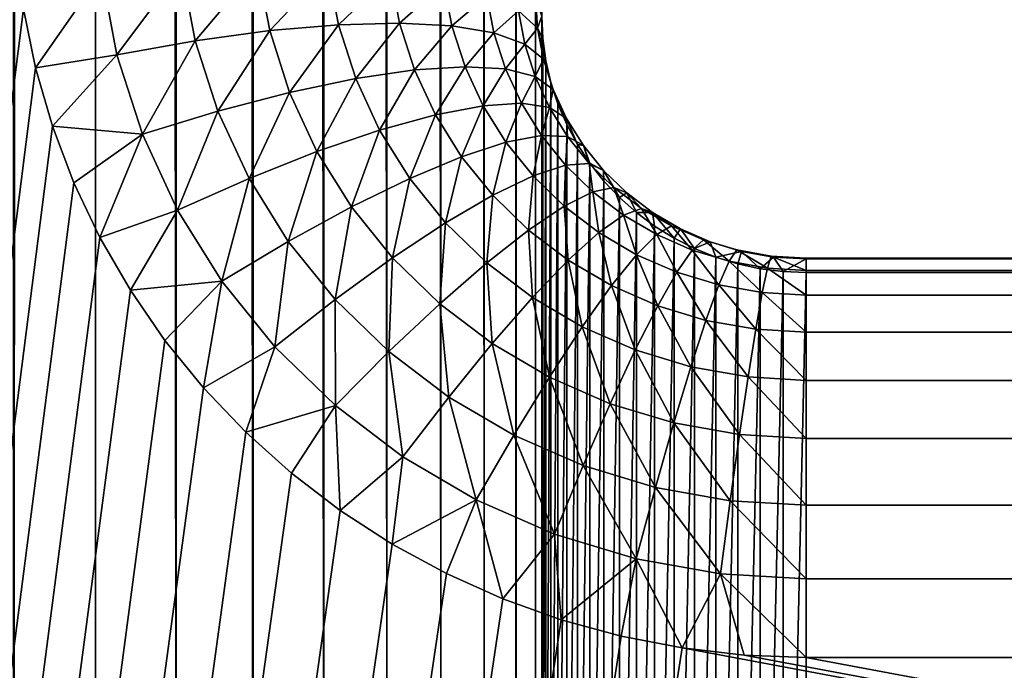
# Model space of a CAD drawing. Extents: x -551 to 551, y -279 to 201.
# Tile 12 of 108: x -502.98 to -499.25, y -179.97 to -177.51. Entities that reach past the tile are written whole.
import ezdxf

# ---------------------------------------------------------------- set-up
doc = ezdxf.new("R2010")
doc.units = 0
doc.header["$LTSCALE"] = 65.185185
for name, color, linetype in [('108', 7, 'CONTINUOUS'), ('115', 7, 'CONTINUOUS'), ('116', 7, 'CONTINUOUS'), ('121', 7, 'CONTINUOUS'), ('139', 7, 'CONTINUOUS'), ('140', 7, 'CONTINUOUS'), ('147', 7, 'CONTINUOUS')]:
    doc.layers.add(name, color=color, linetype=linetype)

msp = doc.modelspace()

# ---------------------------------------------------------------- linework, layer by layer
at = {"layer": '108', "color": 7, "linetype": 'CONTINUOUS'}
for points in [[(-502.9908, -177.2416, 136.1913), (-515, -273.0726, 160.0846), (-502.9631, -177.4686, 136.2479), (-502.9908, -177.2416, 136.1913)], [(-502.9631, -177.4686, 136.2479), (-515, -273.0726, 160.0846), (-502.9171, -177.6928, 136.3038), (-502.9631, -177.4686, 136.2479)], [(-502.9171, -177.6928, 136.3038), (-515, -273.0726, 160.0846), (-502.8532, -177.9128, 136.3586), (-502.9171, -177.6928, 136.3038)], [(-502.8532, -177.9128, 136.3586), (-515, -273.0726, 160.0846), (-502.7716, -178.1272, 136.4121), (-502.8532, -177.9128, 136.3586)], [(-502.7716, -178.1272, 136.4121), (-515, -273.0726, 160.0846), (-502.673, -178.3348, 136.4638), (-502.7716, -178.1272, 136.4121)], [(-502.673, -178.3348, 136.4638), (-515, -273.0726, 160.0846), (-502.5579, -178.5342, 136.5136), (-502.673, -178.3348, 136.4638)], [(-502.5579, -178.5342, 136.5136), (-515, -273.0726, 160.0846), (-502.4271, -178.7243, 136.561), (-502.5579, -178.5342, 136.5136)], [(-502.4271, -178.7243, 136.561), (-515, -273.0726, 160.0846), (-502.2812, -178.9038, 136.6057), (-502.4271, -178.7243, 136.561)], [(-502.2812, -178.9038, 136.6057), (-515, -273.0726, 160.0846), (-502.1213, -179.0716, 136.6476), (-502.2812, -178.9038, 136.6057)], [(-502.1213, -179.0716, 136.6476), (-515, -273.0726, 160.0846), (-501.9483, -179.2267, 136.6862), (-502.1213, -179.0716, 136.6476)], [(-501.9483, -179.2267, 136.6862), (-515, -273.0726, 160.0846), (-501.7634, -179.3682, 136.7215), (-501.9483, -179.2267, 136.6862)], [(-501.7634, -179.3682, 136.7215), (-515, -273.0726, 160.0846), (-501.5675, -179.4952, 136.7532), (-501.7634, -179.3682, 136.7215)], [(-501.5675, -179.4952, 136.7532), (-515, -273.0726, 160.0846), (-501.362, -179.6069, 136.781), (-501.5675, -179.4952, 136.7532)], [(-501.362, -179.6069, 136.781), (-515, -273.0726, 160.0846), (-501.148, -179.7026, 136.8049), (-501.362, -179.6069, 136.781)], [(-501.148, -179.7026, 136.8049), (-515, -273.0726, 160.0846), (-500.927, -179.7817, 136.8246), (-501.148, -179.7026, 136.8049)], [(-500.927, -179.7817, 136.8246), (-515, -273.0726, 160.0846), (-500.7003, -179.8438, 136.8401), (-500.927, -179.7817, 136.8246)], [(-500.7003, -179.8438, 136.8401), (-515, -273.0726, 160.0846), (-500.4693, -179.8883, 136.8512), (-500.7003, -179.8438, 136.8401)], [(-515, -273.0726, 160.0846), (0, -273.0726, 160.0846), (-500.4693, -179.8883, 136.8512), (-515, -273.0726, 160.0846)], [(-500.4693, -179.8883, 136.8512), (0, -273.0726, 160.0846), (-500.2353, -179.9152, 136.8579), (-500.4693, -179.8883, 136.8512)], [(-500.2353, -179.9152, 136.8579), (0, -273.0726, 160.0846), (-500, -179.9242, 136.8601), (-500.2353, -179.9152, 136.8579)], [(-500, -179.9242, 136.8601), (0, -273.0726, 160.0846), (0, -179.9242, 136.8601), (-500, -179.9242, 136.8601)]]:
    msp.add_3dface(points, dxfattribs=at)
at = {"layer": '115', "color": 7, "linetype": 'CONTINUOUS'}
for points in [[(-500, -178.4674, 134.4357), (0, -178.4674, 134.4357), (-500, -182.3382, 118.911), (-500, -178.4674, 134.4357)], [(-500, -182.3382, 118.911), (0, -178.4674, 134.4357), (0, -182.3382, 118.911), (-500, -182.3382, 118.911)]]:
    msp.add_3dface(points, dxfattribs=at)
at = {"layer": '116', "color": 7, "linetype": 'CONTINUOUS'}
msp.add_3dface([(-501, -181.3679, 118.669), (-501, 167.4534, 31.6981), (-501, -177.4971, 134.1938), (-501, -181.3679, 118.669)], dxfattribs=at)
at = {"layer": '121', "color": 7, "linetype": 'CONTINUOUS'}
for points in [[(-501, -181.3679, 118.669), (-501, -177.4971, 134.1938), (-500.9962, -177.5817, 134.2149), (-501, -181.3679, 118.669)], [(-501, -181.3679, 118.669), (-500.9962, -177.5817, 134.2149), (-500.9962, -181.4524, 118.6901), (-501, -181.3679, 118.669)], [(-500.9962, -177.5817, 134.2149), (-500.9848, -177.6656, 134.2358), (-500.9962, -181.4524, 118.6901), (-500.9962, -177.5817, 134.2149)], [(-500.9962, -181.4524, 118.6901), (-500.9848, -177.6656, 134.2358), (-500.9848, -181.5364, 118.711), (-500.9962, -181.4524, 118.6901)], [(-500.9848, -177.6656, 134.2358), (-500.9659, -177.7483, 134.2564), (-500.9848, -181.5364, 118.711), (-500.9848, -177.6656, 134.2358)], [(-500.9848, -181.5364, 118.711), (-500.9659, -177.7483, 134.2564), (-500.9659, -181.619, 118.7317), (-500.9848, -181.5364, 118.711)], [(-500.9659, -177.7483, 134.2564), (-500.9397, -177.829, 134.2765), (-500.9659, -181.619, 118.7317), (-500.9659, -177.7483, 134.2564)], [(-500.9659, -181.619, 118.7317), (-500.9397, -177.829, 134.2765), (-500.9397, -181.6997, 118.7518), (-500.9659, -181.619, 118.7317)], [(-500.9397, -177.829, 134.2765), (-500.9063, -177.9072, 134.296), (-500.9397, -181.6997, 118.7518), (-500.9397, -177.829, 134.2765)], [(-500.9397, -181.6997, 118.7518), (-500.9063, -177.9072, 134.296), (-500.9063, -181.7779, 118.7713), (-500.9397, -181.6997, 118.7518)], [(-500.9063, -177.9072, 134.296), (-500.866, -177.9823, 134.3147), (-500.9063, -181.7779, 118.7713), (-500.9063, -177.9072, 134.296)], [(-500.9063, -181.7779, 118.7713), (-500.866, -177.9823, 134.3147), (-500.866, -181.853, 118.79), (-500.9063, -181.7779, 118.7713)], [(-500.866, -177.9823, 134.3147), (-500.8192, -178.0537, 134.3325), (-500.866, -181.853, 118.79), (-500.866, -177.9823, 134.3147)], [(-500.866, -181.853, 118.79), (-500.8192, -178.0537, 134.3325), (-500.8192, -181.9244, 118.8078), (-500.866, -181.853, 118.79)], [(-500.8192, -178.0537, 134.3325), (-500.766, -178.1208, 134.3493), (-500.8192, -181.9244, 118.8078), (-500.8192, -178.0537, 134.3325)], [(-500.8192, -181.9244, 118.8078), (-500.766, -178.1208, 134.3493), (-500.766, -181.9916, 118.8245), (-500.8192, -181.9244, 118.8078)], [(-500.766, -178.1208, 134.3493), (-500.7071, -178.1832, 134.3648), (-500.766, -181.9916, 118.8245), (-500.766, -178.1208, 134.3493)], [(-500.766, -181.9916, 118.8245), (-500.7071, -178.1832, 134.3648), (-500.7071, -182.054, 118.8401), (-500.766, -181.9916, 118.8245)], [(-500.7071, -178.1832, 134.3648), (-500.6428, -178.2404, 134.3791), (-500.7071, -182.054, 118.8401), (-500.7071, -178.1832, 134.3648)], [(-500.7071, -182.054, 118.8401), (-500.6428, -178.2404, 134.3791), (-500.6428, -182.1112, 118.8544), (-500.7071, -182.054, 118.8401)], [(-500.6428, -178.2404, 134.3791), (-500.5736, -178.292, 134.3919), (-500.6428, -182.1112, 118.8544), (-500.6428, -178.2404, 134.3791)], [(-500.6428, -182.1112, 118.8544), (-500.5736, -178.292, 134.3919), (-500.5736, -182.1627, 118.8672), (-500.6428, -182.1112, 118.8544)], [(-500.5736, -178.292, 134.3919), (-500.5, -178.3374, 134.4033), (-500.5736, -182.1627, 118.8672), (-500.5736, -178.292, 134.3919)], [(-500.5736, -182.1627, 118.8672), (-500.5, -178.3374, 134.4033), (-500.5, -182.2082, 118.8785), (-500.5736, -182.1627, 118.8672)], [(-500.5, -178.3374, 134.4033), (-500.4226, -178.3765, 134.413), (-500.5, -182.2082, 118.8785), (-500.5, -178.3374, 134.4033)], [(-500.5, -182.2082, 118.8785), (-500.4226, -178.3765, 134.413), (-500.4226, -182.2473, 118.8883), (-500.5, -182.2082, 118.8785)], [(-500.4226, -178.3765, 134.413), (-500.342, -178.4089, 134.4211), (-500.4226, -182.2473, 118.8883), (-500.4226, -178.3765, 134.413)], [(-500.4226, -182.2473, 118.8883), (-500.342, -178.4089, 134.4211), (-500.342, -182.2797, 118.8964), (-500.4226, -182.2473, 118.8883)], [(-500.342, -178.4089, 134.4211), (-500.2588, -178.4344, 134.4274), (-500.342, -182.2797, 118.8964), (-500.342, -178.4089, 134.4211)], [(-500.342, -182.2797, 118.8964), (-500.2588, -178.4344, 134.4274), (-500.2588, -182.3051, 118.9027), (-500.342, -182.2797, 118.8964)], [(-500.2588, -178.4344, 134.4274), (-500.1736, -178.4527, 134.432), (-500.2588, -182.3051, 118.9027), (-500.2588, -178.4344, 134.4274)], [(-500.2588, -182.3051, 118.9027), (-500.1736, -178.4527, 134.432), (-500.1736, -182.3234, 118.9073), (-500.2588, -182.3051, 118.9027)], [(-500.1736, -178.4527, 134.432), (-500.0872, -178.4637, 134.4348), (-500.1736, -182.3234, 118.9073), (-500.1736, -178.4527, 134.432)], [(-500.1736, -182.3234, 118.9073), (-500.0872, -178.4637, 134.4348), (-500.0872, -182.3345, 118.91), (-500.1736, -182.3234, 118.9073)], [(-500.0872, -178.4637, 134.4348), (-500, -178.4674, 134.4357), (-500.0872, -182.3345, 118.91), (-500.0872, -178.4637, 134.4348)], [(-500, -178.4674, 134.4357), (-500, -182.3382, 118.911), (-500.0872, -182.3345, 118.91), (-500, -178.4674, 134.4357)]]:
    msp.add_3dface(points, dxfattribs=at)
at = {"layer": '139', "color": 7, "linetype": 'CONTINUOUS'}
for points in [[(-500, -178.4159, 134.7427), (-500, -178.4127, 135.0569), (0, -178.4674, 134.4357), (-500, -178.4159, 134.7427)], [(500, -178.4589, 135.3676), (500, -178.4127, 135.0569), (-500, -178.4589, 135.3676), (500, -178.4589, 135.3676)], [(500, -178.4127, 135.0569), (500, -178.4159, 134.7427), (-500, -178.4127, 135.0569), (500, -178.4127, 135.0569)], [(-500, -178.4589, 135.3676), (500, -178.4127, 135.0569), (-500, -178.4127, 135.0569), (-500, -178.4589, 135.3676)], [(500, -178.4159, 134.7427), (0, -178.4674, 134.4357), (-500, -178.4127, 135.0569), (500, -178.4159, 134.7427)], [(0, -178.4674, 134.4357), (-500, -178.4674, 134.4357), (-500, -178.4159, 134.7427), (0, -178.4674, 134.4357)], [(500, -178.5531, 135.6673), (500, -178.4589, 135.3676), (-500, -178.5531, 135.6673), (500, -178.5531, 135.6673)], [(-500, -178.5531, 135.6673), (500, -178.4589, 135.3676), (-500, -178.4589, 135.3676), (-500, -178.5531, 135.6673)], [(500, -178.693, 135.9485), (500, -178.5531, 135.6673), (-500, -178.693, 135.9485), (500, -178.693, 135.9485)], [(-500, -178.693, 135.9485), (500, -178.5531, 135.6673), (-500, -178.5531, 135.6673), (-500, -178.693, 135.9485)], [(500, -178.8753, 136.2044), (500, -178.693, 135.9485), (-500, -178.8753, 136.2044), (500, -178.8753, 136.2044)], [(-500, -178.8753, 136.2044), (500, -178.693, 135.9485), (-500, -178.693, 135.9485), (-500, -178.8753, 136.2044)], [(500, -179.0954, 136.4285), (500, -178.8753, 136.2044), (-500, -179.0954, 136.4285), (500, -179.0954, 136.4285)], [(-500, -179.0954, 136.4285), (500, -178.8753, 136.2044), (-500, -178.8753, 136.2044), (-500, -179.0954, 136.4285)], [(500, -179.3479, 136.6155), (500, -179.0954, 136.4285), (-500, -179.3479, 136.6155), (500, -179.3479, 136.6155)], [(-500, -179.3479, 136.6155), (500, -179.0954, 136.4285), (-500, -179.0954, 136.4285), (-500, -179.3479, 136.6155)], [(-500, -179.6266, 136.7605), (0, -179.9242, 136.8601), (500, -179.3479, 136.6155), (-500, -179.6266, 136.7605)], [(-500, -179.6266, 136.7605), (500, -179.3479, 136.6155), (-500, -179.3479, 136.6155), (-500, -179.6266, 136.7605)], [(-500, -179.9242, 136.8601), (0, -179.9242, 136.8601), (-500, -179.6266, 136.7605), (-500, -179.9242, 136.8601)]]:
    msp.add_3dface(points, dxfattribs=at)
at = {"layer": '140', "color": 7, "linetype": 'CONTINUOUS'}
for points in [[(-502.6675, -177.3335, 136.1888), (-502.609, -177.6432, 136.266), (-502.3643, -177.3155, 136.1087), (-502.6675, -177.3335, 136.1888)], [(-502.3643, -177.3155, 136.1087), (-502.609, -177.6432, 136.266), (-502.3125, -177.59, 136.1772), (-502.3643, -177.3155, 136.1087)], [(-502.3643, -177.3155, 136.1087), (-502.3125, -177.59, 136.1772), (-502.0762, -177.3107, 135.9836), (-502.3643, -177.3155, 136.1087)], [(-502.0762, -177.3107, 135.9836), (-502.3125, -177.59, 136.1772), (-502.0307, -177.5517, 136.0437), (-502.0762, -177.3107, 135.9836)], [(-502.0762, -177.3107, 135.9836), (-502.0307, -177.5517, 136.0437), (-501.8104, -177.3191, 135.8164), (-502.0762, -177.3107, 135.9836)], [(-501.8104, -177.3191, 135.8164), (-502.0307, -177.5517, 136.0437), (-501.7707, -177.5293, 135.8688), (-501.8104, -177.3191, 135.8164)], [(-501.8104, -177.3191, 135.8164), (-501.7707, -177.5293, 135.8688), (-501.5733, -177.3406, 135.6113), (-501.8104, -177.3191, 135.8164)], [(-502.9631, -177.4686, 136.2479), (-502.9171, -177.6928, 136.3038), (-502.6675, -177.3335, 136.1888), (-502.9631, -177.4686, 136.2479)], [(-502.6675, -177.3335, 136.1888), (-502.9171, -177.6928, 136.3038), (-502.609, -177.6432, 136.266), (-502.6675, -177.3335, 136.1888)], [(-501.5733, -177.3406, 135.6113), (-501.7707, -177.5293, 135.8688), (-501.5388, -177.5232, 135.6569), (-501.5733, -177.3406, 135.6113)], [(-501.5733, -177.3406, 135.6113), (-501.5388, -177.5232, 135.6569), (-501.371, -177.3746, 135.3735), (-501.5733, -177.3406, 135.6113)], [(-501.371, -177.3746, 135.3735), (-501.5388, -177.5232, 135.6569), (-501.3409, -177.5337, 135.4131), (-501.371, -177.3746, 135.3735)], [(-501.371, -177.3746, 135.3735), (-501.3409, -177.5337, 135.4131), (-501.2083, -177.4202, 135.1086), (-501.371, -177.3746, 135.3735)], [(-501.2083, -177.4202, 135.1086), (-501.3409, -177.5337, 135.4131), (-501.1818, -177.5605, 135.1436), (-501.2083, -177.4202, 135.1086)], [(-501.2083, -177.4202, 135.1086), (-501.1818, -177.5605, 135.1436), (-501.0892, -177.4764, 134.8234), (-501.2083, -177.4202, 135.1086)], [(-501.0242, -177.422, 134.4949), (-501.0892, -177.4764, 134.8234), (-501.0168, -177.5418, 134.5248), (-501.0242, -177.422, 134.4949)], [(-501, -177.4971, 134.1938), (-501.0242, -177.422, 134.4949), (-501.0168, -177.5418, 134.5248), (-501, -177.4971, 134.1938)], [(-501.0892, -177.4764, 134.8234), (-501.1818, -177.5605, 135.1436), (-501.0653, -177.6029, 134.8549), (-501.0892, -177.4764, 134.8234)], [(-501.0892, -177.4764, 134.8234), (-501.0653, -177.6029, 134.8549), (-501.0168, -177.5418, 134.5248), (-501.0892, -177.4764, 134.8234)], [(-500.9962, -177.5817, 134.2149), (-501, -177.4971, 134.1938), (-501.0168, -177.5418, 134.5248), (-500.9962, -177.5817, 134.2149)], [(-502.0307, -177.5517, 136.0437), (-501.9555, -177.7857, 136.102), (-501.7707, -177.5293, 135.8688), (-502.0307, -177.5517, 136.0437)], [(-501.7707, -177.5293, 135.8688), (-501.9555, -177.7857, 136.102), (-501.7052, -177.7333, 135.9196), (-501.7707, -177.5293, 135.8688)], [(-501.7707, -177.5293, 135.8688), (-501.7052, -177.7333, 135.9196), (-501.5388, -177.5232, 135.6569), (-501.7707, -177.5293, 135.8688)], [(-501.5388, -177.5232, 135.6569), (-501.7052, -177.7333, 135.9196), (-501.4819, -177.7005, 135.7011), (-501.5388, -177.5232, 135.6569)], [(-501.5388, -177.5232, 135.6569), (-501.4819, -177.7005, 135.7011), (-501.3409, -177.5337, 135.4131), (-501.5388, -177.5232, 135.6569)], [(-501.3409, -177.5337, 135.4131), (-501.4819, -177.7005, 135.7011), (-501.2913, -177.6882, 135.4517), (-501.3409, -177.5337, 135.4131)], [(-501.3409, -177.5337, 135.4131), (-501.2913, -177.6882, 135.4517), (-501.1818, -177.5605, 135.1436), (-501.3409, -177.5337, 135.4131)], [(-501.0168, -177.5418, 134.5248), (-501.0653, -177.6029, 134.8549), (-500.9945, -177.6599, 134.5542), (-501.0168, -177.5418, 134.5248)], [(-500.9848, -177.6656, 134.2358), (-500.9962, -177.5817, 134.2149), (-501.0168, -177.5418, 134.5248), (-500.9848, -177.6656, 134.2358)], [(-500.9848, -177.6656, 134.2358), (-501.0168, -177.5418, 134.5248), (-500.9945, -177.6599, 134.5542), (-500.9848, -177.6656, 134.2358)], [(-502.3125, -177.59, 136.1772), (-502.2269, -177.8565, 136.2436), (-502.0307, -177.5517, 136.0437), (-502.3125, -177.59, 136.1772)], [(-502.0307, -177.5517, 136.0437), (-502.2269, -177.8565, 136.2436), (-501.9555, -177.7857, 136.102), (-502.0307, -177.5517, 136.0437)], [(-501.1818, -177.5605, 135.1436), (-501.2913, -177.6882, 135.4517), (-501.138, -177.6967, 135.1776), (-501.1818, -177.5605, 135.1436)], [(-501.1818, -177.5605, 135.1436), (-501.138, -177.6967, 135.1776), (-501.0653, -177.6029, 134.8549), (-501.1818, -177.5605, 135.1436)], [(-502.609, -177.6432, 136.266), (-502.5125, -177.9438, 136.341), (-502.3125, -177.59, 136.1772), (-502.609, -177.6432, 136.266)], [(-502.3125, -177.59, 136.1772), (-502.5125, -177.9438, 136.341), (-502.2269, -177.8565, 136.2436), (-502.3125, -177.59, 136.1772)], [(-501.0653, -177.6029, 134.8549), (-501.138, -177.6967, 135.1776), (-501.0259, -177.7256, 134.8855), (-501.0653, -177.6029, 134.8549)], [(-501.0653, -177.6029, 134.8549), (-501.0259, -177.7256, 134.8855), (-500.9945, -177.6599, 134.5542), (-501.0653, -177.6029, 134.8549)], [(-502.9171, -177.6928, 136.3038), (-502.8532, -177.9128, 136.3586), (-502.609, -177.6432, 136.266), (-502.9171, -177.6928, 136.3038)], [(-502.609, -177.6432, 136.266), (-502.8532, -177.9128, 136.3586), (-502.5125, -177.9438, 136.341), (-502.609, -177.6432, 136.266)], [(-500.9945, -177.6599, 134.5542), (-501.0259, -177.7256, 134.8855), (-500.9577, -177.7745, 134.5828), (-500.9945, -177.6599, 134.5542)], [(-500.9659, -177.7483, 134.2564), (-500.9848, -177.6656, 134.2358), (-500.9945, -177.6599, 134.5542), (-500.9659, -177.7483, 134.2564)], [(-500.9659, -177.7483, 134.2564), (-500.9945, -177.6599, 134.5542), (-500.9577, -177.7745, 134.5828), (-500.9659, -177.7483, 134.2564)], [(-501.4819, -177.7005, 135.7011), (-501.4034, -177.8699, 135.7433), (-501.2913, -177.6882, 135.4517), (-501.4819, -177.7005, 135.7011)], [(-501.2913, -177.6882, 135.4517), (-501.4034, -177.8699, 135.7433), (-501.2229, -177.8358, 135.4885), (-501.2913, -177.6882, 135.4517)], [(-501.2913, -177.6882, 135.4517), (-501.2229, -177.8358, 135.4885), (-501.138, -177.6967, 135.1776), (-501.2913, -177.6882, 135.4517)], [(-501.138, -177.6967, 135.1776), (-501.2229, -177.8358, 135.4885), (-501.0777, -177.8267, 135.21), (-501.138, -177.6967, 135.1776)], [(-501.138, -177.6967, 135.1776), (-501.0777, -177.8267, 135.21), (-501.0259, -177.7256, 134.8855), (-501.138, -177.6967, 135.1776)], [(-501.9555, -177.7857, 136.102), (-501.8519, -178.0092, 136.1577), (-501.7052, -177.7333, 135.9196), (-501.9555, -177.7857, 136.102)], [(-501.7052, -177.7333, 135.9196), (-501.8519, -178.0092, 136.1577), (-501.6148, -177.9282, 135.9682), (-501.7052, -177.7333, 135.9196)], [(-501.7052, -177.7333, 135.9196), (-501.6148, -177.9282, 135.9682), (-501.4819, -177.7005, 135.7011), (-501.7052, -177.7333, 135.9196)], [(-501.4819, -177.7005, 135.7011), (-501.6148, -177.9282, 135.9682), (-501.4034, -177.8699, 135.7433), (-501.4819, -177.7005, 135.7011)], [(-501.0259, -177.7256, 134.8855), (-501.0777, -177.8267, 135.21), (-500.9715, -177.8429, 134.9148), (-501.0259, -177.7256, 134.8855)], [(-501.0259, -177.7256, 134.8855), (-500.9715, -177.8429, 134.9148), (-500.9577, -177.7745, 134.5828), (-501.0259, -177.7256, 134.8855)], [(-500.9397, -177.829, 134.2765), (-500.9659, -177.7483, 134.2564), (-500.9577, -177.7745, 134.5828), (-500.9397, -177.829, 134.2765)], [(-502.2269, -177.8565, 136.2436), (-502.1089, -178.1109, 136.3071), (-501.9555, -177.7857, 136.102), (-502.2269, -177.8565, 136.2436)], [(-501.9555, -177.7857, 136.102), (-502.1089, -178.1109, 136.3071), (-501.8519, -178.0092, 136.1577), (-501.9555, -177.7857, 136.102)], [(-500.9577, -177.7745, 134.5828), (-500.9715, -177.8429, 134.9148), (-500.9069, -177.8839, 134.6101), (-500.9577, -177.7745, 134.5828)], [(-500.9063, -177.9072, 134.296), (-500.9397, -177.829, 134.2765), (-500.9577, -177.7745, 134.5828), (-500.9063, -177.9072, 134.296)], [(-500.9063, -177.9072, 134.296), (-500.9577, -177.7745, 134.5828), (-500.9069, -177.8839, 134.6101), (-500.9063, -177.9072, 134.296)], [(-501.4034, -177.8699, 135.7433), (-501.3043, -178.0288, 135.7829), (-501.2229, -177.8358, 135.4885), (-501.4034, -177.8699, 135.7433)], [(-501.2229, -177.8358, 135.4885), (-501.3043, -178.0288, 135.7829), (-501.1366, -177.9743, 135.523), (-501.2229, -177.8358, 135.4885)], [(-501.2229, -177.8358, 135.4885), (-501.1366, -177.9743, 135.523), (-501.0777, -177.8267, 135.21), (-501.2229, -177.8358, 135.4885)], [(-501.0777, -177.8267, 135.21), (-501.1366, -177.9743, 135.523), (-501.0017, -177.9487, 135.2404), (-501.0777, -177.8267, 135.21)], [(-501.0777, -177.8267, 135.21), (-501.0017, -177.9487, 135.2404), (-500.9715, -177.8429, 134.9148), (-501.0777, -177.8267, 135.21)], [(-500.9715, -177.8429, 134.9148), (-501.0017, -177.9487, 135.2404), (-500.903, -177.9529, 134.9422), (-500.9715, -177.8429, 134.9148)], [(-500.9715, -177.8429, 134.9148), (-500.903, -177.9529, 134.9422), (-500.9069, -177.8839, 134.6101), (-500.9715, -177.8429, 134.9148)], [(-502.5125, -177.9438, 136.341), (-502.3793, -178.2309, 136.4126), (-502.2269, -177.8565, 136.2436), (-502.5125, -177.9438, 136.341)], [(-502.2269, -177.8565, 136.2436), (-502.3793, -178.2309, 136.4126), (-502.1089, -178.1109, 136.3071), (-502.2269, -177.8565, 136.2436)], [(-501.6148, -177.9282, 135.9682), (-501.5008, -178.111, 136.0138), (-501.4034, -177.8699, 135.7433), (-501.6148, -177.9282, 135.9682)], [(-501.4034, -177.8699, 135.7433), (-501.5008, -178.111, 136.0138), (-501.3043, -178.0288, 135.7829), (-501.4034, -177.8699, 135.7433)], [(-500.866, -177.9823, 134.3147), (-500.9063, -177.9072, 134.296), (-500.9069, -177.8839, 134.6101), (-500.866, -177.9823, 134.3147)], [(-500.866, -177.9823, 134.3147), (-500.9069, -177.8839, 134.6101), (-500.8429, -177.9866, 134.6357), (-500.866, -177.9823, 134.3147)], [(-500.9069, -177.8839, 134.6101), (-500.903, -177.9529, 134.9422), (-500.8429, -177.9866, 134.6357), (-500.9069, -177.8839, 134.6101)], [(-502.8532, -177.9128, 136.3586), (-502.7716, -178.1272, 136.4121), (-502.5125, -177.9438, 136.341), (-502.8532, -177.9128, 136.3586)], [(-502.7716, -178.1272, 136.4121), (-502.673, -178.3348, 136.4638), (-502.5125, -177.9438, 136.341), (-502.7716, -178.1272, 136.4121)], [(-502.5125, -177.9438, 136.341), (-502.673, -178.3348, 136.4638), (-502.3793, -178.2309, 136.4126), (-502.5125, -177.9438, 136.341)], [(-501.8519, -178.0092, 136.1577), (-501.7212, -178.2189, 136.21), (-501.6148, -177.9282, 135.9682), (-501.8519, -178.0092, 136.1577)], [(-501.6148, -177.9282, 135.9682), (-501.7212, -178.2189, 136.21), (-501.5008, -178.111, 136.0138), (-501.6148, -177.9282, 135.9682)], [(-501.1366, -177.9743, 135.523), (-501.0337, -178.1016, 135.5547), (-501.0017, -177.9487, 135.2404), (-501.1366, -177.9743, 135.523)], [(-501.0017, -177.9487, 135.2404), (-501.0337, -178.1016, 135.5547), (-500.911, -178.061, 135.2684), (-501.0017, -177.9487, 135.2404)], [(-501.0017, -177.9487, 135.2404), (-500.911, -178.061, 135.2684), (-500.903, -177.9529, 134.9422), (-501.0017, -177.9487, 135.2404)], [(-500.903, -177.9529, 134.9422), (-500.911, -178.061, 135.2684), (-500.8213, -178.0541, 134.9674), (-500.903, -177.9529, 134.9422)], [(-500.903, -177.9529, 134.9422), (-500.8213, -178.0541, 134.9674), (-500.8429, -177.9866, 134.6357), (-500.903, -177.9529, 134.9422)], [(-501.3043, -178.0288, 135.7829), (-501.1863, -178.175, 135.8194), (-501.1366, -177.9743, 135.523), (-501.3043, -178.0288, 135.7829)], [(-501.1366, -177.9743, 135.523), (-501.1863, -178.175, 135.8194), (-501.0337, -178.1016, 135.5547), (-501.1366, -177.9743, 135.523)], [(-500.8192, -178.0537, 134.3325), (-500.866, -177.9823, 134.3147), (-500.8429, -177.9866, 134.6357), (-500.8192, -178.0537, 134.3325)], [(-500.8192, -178.0537, 134.3325), (-500.8429, -177.9866, 134.6357), (-500.7666, -178.0811, 134.6592), (-500.8192, -178.0537, 134.3325)], [(-500.8429, -177.9866, 134.6357), (-500.8213, -178.0541, 134.9674), (-500.7666, -178.0811, 134.6592), (-500.8429, -177.9866, 134.6357)], [(-502.1089, -178.1109, 136.3071), (-501.9601, -178.3497, 136.3666), (-501.8519, -178.0092, 136.1577), (-502.1089, -178.1109, 136.3071)], [(-501.8519, -178.0092, 136.1577), (-501.9601, -178.3497, 136.3666), (-501.7212, -178.2189, 136.21), (-501.8519, -178.0092, 136.1577)], [(-501.5008, -178.111, 136.0138), (-501.365, -178.2792, 136.0558), (-501.3043, -178.0288, 135.7829), (-501.5008, -178.111, 136.0138)], [(-501.3043, -178.0288, 135.7829), (-501.365, -178.2792, 136.0558), (-501.1863, -178.175, 135.8194), (-501.3043, -178.0288, 135.7829)], [(-501.0337, -178.1016, 135.5547), (-500.9158, -178.2161, 135.5833), (-500.911, -178.061, 135.2684), (-501.0337, -178.1016, 135.5547)], [(-500.911, -178.061, 135.2684), (-500.9158, -178.2161, 135.5833), (-500.8071, -178.1619, 135.2935), (-500.911, -178.061, 135.2684)], [(-500.911, -178.061, 135.2684), (-500.8071, -178.1619, 135.2935), (-500.8213, -178.0541, 134.9674), (-500.911, -178.061, 135.2684)], [(-500.8213, -178.0541, 134.9674), (-500.8071, -178.1619, 135.2935), (-500.7276, -178.145, 134.9901), (-500.8213, -178.0541, 134.9674)], [(-500.8213, -178.0541, 134.9674), (-500.7276, -178.145, 134.9901), (-500.7666, -178.0811, 134.6592), (-500.8213, -178.0541, 134.9674)], [(-500.766, -178.1208, 134.3493), (-500.8192, -178.0537, 134.3325), (-500.7666, -178.0811, 134.6592), (-500.766, -178.1208, 134.3493)], [(-501.1863, -178.175, 135.8194), (-501.051, -178.3063, 135.8521), (-501.0337, -178.1016, 135.5547), (-501.1863, -178.175, 135.8194)], [(-501.0337, -178.1016, 135.5547), (-501.051, -178.3063, 135.8521), (-500.9158, -178.2161, 135.5833), (-501.0337, -178.1016, 135.5547)], [(-500.7071, -178.1832, 134.3648), (-500.766, -178.1208, 134.3493), (-500.7666, -178.0811, 134.6592), (-500.7071, -178.1832, 134.3648)], [(-500.7071, -178.1832, 134.3648), (-500.7666, -178.0811, 134.6592), (-500.6792, -178.1659, 134.6804), (-500.7071, -178.1832, 134.3648)], [(-500.7666, -178.0811, 134.6592), (-500.7276, -178.145, 134.9901), (-500.6792, -178.1659, 134.6804), (-500.7666, -178.0811, 134.6592)], [(-502.3793, -178.2309, 136.4126), (-502.2115, -178.5004, 136.4798), (-502.1089, -178.1109, 136.3071), (-502.3793, -178.2309, 136.4126)], [(-502.1089, -178.1109, 136.3071), (-502.2115, -178.5004, 136.4798), (-501.9601, -178.3497, 136.3666), (-502.1089, -178.1109, 136.3071)], [(-501.7212, -178.2189, 136.21), (-501.5655, -178.4118, 136.2581), (-501.5008, -178.111, 136.0138), (-501.7212, -178.2189, 136.21)], [(-501.5008, -178.111, 136.0138), (-501.5655, -178.4118, 136.2581), (-501.365, -178.2792, 136.0558), (-501.5008, -178.111, 136.0138)], [(-500.8071, -178.1619, 135.2935), (-500.6914, -178.2498, 135.3155), (-500.7276, -178.145, 134.9901), (-500.8071, -178.1619, 135.2935)], [(-500.7276, -178.145, 134.9901), (-500.6914, -178.2498, 135.3155), (-500.6233, -178.2243, 135.0099), (-500.7276, -178.145, 134.9901)], [(-500.7276, -178.145, 134.9901), (-500.6233, -178.2243, 135.0099), (-500.6792, -178.1659, 134.6804), (-500.7276, -178.145, 134.9901)], [(-501.365, -178.2792, 136.0558), (-501.2093, -178.4303, 136.0934), (-501.1863, -178.175, 135.8194), (-501.365, -178.2792, 136.0558)], [(-501.1863, -178.175, 135.8194), (-501.2093, -178.4303, 136.0934), (-501.051, -178.3063, 135.8521), (-501.1863, -178.175, 135.8194)], [(-500.9158, -178.2161, 135.5833), (-500.7845, -178.3159, 135.6081), (-500.8071, -178.1619, 135.2935), (-500.9158, -178.2161, 135.5833)], [(-500.8071, -178.1619, 135.2935), (-500.7845, -178.3159, 135.6081), (-500.6914, -178.2498, 135.3155), (-500.8071, -178.1619, 135.2935)], [(-500.6428, -178.2404, 134.3791), (-500.7071, -178.1832, 134.3648), (-500.6792, -178.1659, 134.6804), (-500.6428, -178.2404, 134.3791)], [(-500.6428, -178.2404, 134.3791), (-500.6792, -178.1659, 134.6804), (-500.5818, -178.2399, 134.6989), (-500.6428, -178.2404, 134.3791)], [(-500.6792, -178.1659, 134.6804), (-500.6233, -178.2243, 135.0099), (-500.5818, -178.2399, 134.6989), (-500.6792, -178.1659, 134.6804)], [(-501.9601, -178.3497, 136.3666), (-501.7827, -178.5694, 136.4214), (-501.7212, -178.2189, 136.21), (-501.9601, -178.3497, 136.3666)], [(-501.7212, -178.2189, 136.21), (-501.7827, -178.5694, 136.4214), (-501.5655, -178.4118, 136.2581), (-501.7212, -178.2189, 136.21)], [(-501.051, -178.3063, 135.8521), (-500.9003, -178.4208, 135.8807), (-500.9158, -178.2161, 135.5833), (-501.051, -178.3063, 135.8521)], [(-500.9158, -178.2161, 135.5833), (-500.9003, -178.4208, 135.8807), (-500.7845, -178.3159, 135.6081), (-500.9158, -178.2161, 135.5833)], [(-502.673, -178.3348, 136.4638), (-502.5579, -178.5342, 136.5136), (-502.3793, -178.2309, 136.4126), (-502.673, -178.3348, 136.4638)], [(-502.3793, -178.2309, 136.4126), (-502.5579, -178.5342, 136.5136), (-502.2115, -178.5004, 136.4798), (-502.3793, -178.2309, 136.4126)], [(-500.7845, -178.3159, 135.6081), (-500.6418, -178.3996, 135.629), (-500.6914, -178.2498, 135.3155), (-500.7845, -178.3159, 135.6081)], [(-500.6914, -178.2498, 135.3155), (-500.5656, -178.3236, 135.3339), (-500.6233, -178.2243, 135.0099), (-500.6914, -178.2498, 135.3155)], [(-500.6914, -178.2498, 135.3155), (-500.6418, -178.3996, 135.629), (-500.5656, -178.3236, 135.3339), (-500.6914, -178.2498, 135.3155)], [(-500.5736, -178.292, 134.3919), (-500.6428, -178.2404, 134.3791), (-500.5818, -178.2399, 134.6989), (-500.5736, -178.292, 134.3919)], [(-500.6233, -178.2243, 135.0099), (-500.5656, -178.3236, 135.3339), (-500.5099, -178.2908, 135.0264), (-500.6233, -178.2243, 135.0099)], [(-500.6233, -178.2243, 135.0099), (-500.5099, -178.2908, 135.0264), (-500.5818, -178.2399, 134.6989), (-500.6233, -178.2243, 135.0099)], [(-500.5, -178.3374, 134.4033), (-500.5736, -178.292, 134.3919), (-500.5818, -178.2399, 134.6989), (-500.5, -178.3374, 134.4033)], [(-500.5, -178.3374, 134.4033), (-500.5818, -178.2399, 134.6989), (-500.476, -178.302, 134.7143), (-500.5, -178.3374, 134.4033)], [(-500.5818, -178.2399, 134.6989), (-500.5099, -178.2908, 135.0264), (-500.476, -178.302, 134.7143), (-500.5818, -178.2399, 134.6989)], [(-501.5655, -178.4118, 136.2581), (-501.3869, -178.5851, 136.3013), (-501.365, -178.2792, 136.0558), (-501.5655, -178.4118, 136.2581)], [(-501.365, -178.2792, 136.0558), (-501.3869, -178.5851, 136.3013), (-501.2093, -178.4303, 136.0934), (-501.365, -178.2792, 136.0558)], [(-500.5656, -178.3236, 135.3339), (-500.4316, -178.3821, 135.3485), (-500.5099, -178.2908, 135.0264), (-500.5656, -178.3236, 135.3339)], [(-500.5099, -178.2908, 135.0264), (-500.4316, -178.3821, 135.3485), (-500.3891, -178.3436, 135.0396), (-500.5099, -178.2908, 135.0264)], [(-500.5099, -178.2908, 135.0264), (-500.3891, -178.3436, 135.0396), (-500.476, -178.302, 134.7143), (-500.5099, -178.2908, 135.0264)], [(-501.2093, -178.4303, 136.0934), (-501.036, -178.5621, 136.1263), (-501.051, -178.3063, 135.8521), (-501.2093, -178.4303, 136.0934)], [(-501.051, -178.3063, 135.8521), (-501.036, -178.5621, 136.1263), (-500.9003, -178.4208, 135.8807), (-501.051, -178.3063, 135.8521)], [(-500.9003, -178.4208, 135.8807), (-500.7365, -178.5169, 135.9046), (-500.7845, -178.3159, 135.6081), (-500.9003, -178.4208, 135.8807)], [(-500.7845, -178.3159, 135.6081), (-500.7365, -178.5169, 135.9046), (-500.6418, -178.3996, 135.629), (-500.7845, -178.3159, 135.6081)], [(-500.6418, -178.3996, 135.629), (-500.4897, -178.466, 135.6456), (-500.5656, -178.3236, 135.3339), (-500.6418, -178.3996, 135.629)], [(-500.5656, -178.3236, 135.3339), (-500.4897, -178.466, 135.6456), (-500.4316, -178.3821, 135.3485), (-500.5656, -178.3236, 135.3339)], [(-500.4226, -178.3765, 134.413), (-500.5, -178.3374, 134.4033), (-500.476, -178.302, 134.7143), (-500.4226, -178.3765, 134.413)], [(-500.4226, -178.3765, 134.413), (-500.476, -178.302, 134.7143), (-500.3632, -178.3513, 134.7266), (-500.4226, -178.3765, 134.413)], [(-500.476, -178.302, 134.7143), (-500.3891, -178.3436, 135.0396), (-500.3632, -178.3513, 134.7266), (-500.476, -178.302, 134.7143)], [(-502.2115, -178.5004, 136.4798), (-502.0113, -178.7482, 136.5415), (-501.9601, -178.3497, 136.3666), (-502.2115, -178.5004, 136.4798)], [(-501.9601, -178.3497, 136.3666), (-502.0113, -178.7482, 136.5415), (-501.7827, -178.5694, 136.4214), (-501.9601, -178.3497, 136.3666)], [(-500.4316, -178.3821, 135.3485), (-500.2913, -178.4245, 135.359), (-500.3891, -178.3436, 135.0396), (-500.4316, -178.3821, 135.3485)], [(-500.342, -178.4089, 134.4211), (-500.4226, -178.3765, 134.413), (-500.3632, -178.3513, 134.7266), (-500.342, -178.4089, 134.4211)], [(-500.3891, -178.3436, 135.0396), (-500.2913, -178.4245, 135.359), (-500.2626, -178.3818, 135.0491), (-500.3891, -178.3436, 135.0396)], [(-500.3891, -178.3436, 135.0396), (-500.2626, -178.3818, 135.0491), (-500.3632, -178.3513, 134.7266), (-500.3891, -178.3436, 135.0396)], [(-500.342, -178.4089, 134.4211), (-500.3632, -178.3513, 134.7266), (-500.2451, -178.387, 134.7355), (-500.342, -178.4089, 134.4211)], [(-500.3632, -178.3513, 134.7266), (-500.2626, -178.3818, 135.0491), (-500.2451, -178.387, 134.7355), (-500.3632, -178.3513, 134.7266)], [(-500.7365, -178.5169, 135.9046), (-500.562, -178.5931, 135.9236), (-500.6418, -178.3996, 135.629), (-500.7365, -178.5169, 135.9046)], [(-500.6418, -178.3996, 135.629), (-500.562, -178.5931, 135.9236), (-500.4897, -178.466, 135.6456), (-500.6418, -178.3996, 135.629)], [(-500.4897, -178.466, 135.6456), (-500.3305, -178.5141, 135.6576), (-500.4316, -178.3821, 135.3485), (-500.4897, -178.466, 135.6456)], [(-500.4316, -178.3821, 135.3485), (-500.3305, -178.5141, 135.6576), (-500.2913, -178.4245, 135.359), (-500.4316, -178.3821, 135.3485)], [(-500.2588, -178.4344, 134.4274), (-500.342, -178.4089, 134.4211), (-500.2451, -178.387, 134.7355), (-500.2588, -178.4344, 134.4274)], [(-500.2913, -178.4245, 135.359), (-500.1467, -178.4502, 135.3655), (-500.2626, -178.3818, 135.0491), (-500.2913, -178.4245, 135.359)], [(-500.2626, -178.3818, 135.0491), (-500.1467, -178.4502, 135.3655), (-500.1323, -178.405, 135.0549), (-500.2626, -178.3818, 135.0491)], [(-500.2626, -178.3818, 135.0491), (-500.1323, -178.405, 135.0549), (-500.2451, -178.387, 134.7355), (-500.2626, -178.3818, 135.0491)], [(-500.1736, -178.4527, 134.432), (-500.2588, -178.4344, 134.4274), (-500.2451, -178.387, 134.7355), (-500.1736, -178.4527, 134.432)], [(-500.1736, -178.4527, 134.432), (-500.2451, -178.387, 134.7355), (-500.1235, -178.4086, 134.7409), (-500.1736, -178.4527, 134.432)], [(-500.2451, -178.387, 134.7355), (-500.1323, -178.405, 135.0549), (-500.1235, -178.4086, 134.7409), (-500.2451, -178.387, 134.7355)], [(-500.1467, -178.4502, 135.3655), (-500, -178.4589, 135.3676), (-500.1323, -178.405, 135.0549), (-500.1467, -178.4502, 135.3655)], [(-500, -178.4589, 135.3676), (-500, -178.4127, 135.0569), (-500.1323, -178.405, 135.0549), (-500, -178.4589, 135.3676)], [(-500.1323, -178.405, 135.0549), (-500, -178.4127, 135.0569), (-500.1235, -178.4086, 134.7409), (-500.1323, -178.405, 135.0549)], [(-501.7827, -178.5694, 136.4214), (-501.5793, -178.7667, 136.4706), (-501.5655, -178.4118, 136.2581), (-501.7827, -178.5694, 136.4214)], [(-501.5655, -178.4118, 136.2581), (-501.5793, -178.7667, 136.4706), (-501.3869, -178.5851, 136.3013), (-501.5655, -178.4118, 136.2581)], [(-501.3869, -178.5851, 136.3013), (-501.1881, -178.7362, 136.339), (-501.2093, -178.4303, 136.0934), (-501.3869, -178.5851, 136.3013)], [(-501.2093, -178.4303, 136.0934), (-501.1881, -178.7362, 136.339), (-501.036, -178.5621, 136.1263), (-501.2093, -178.4303, 136.0934)], [(-501.036, -178.5621, 136.1263), (-500.8475, -178.6726, 136.1539), (-500.9003, -178.4208, 135.8807), (-501.036, -178.5621, 136.1263)], [(-500.9003, -178.4208, 135.8807), (-500.8475, -178.6726, 136.1539), (-500.7365, -178.5169, 135.9046), (-500.9003, -178.4208, 135.8807)], [(-500.3305, -178.5141, 135.6576), (-500.1665, -178.5433, 135.6649), (-500.2913, -178.4245, 135.359), (-500.3305, -178.5141, 135.6576)], [(-500.2913, -178.4245, 135.359), (-500.1665, -178.5433, 135.6649), (-500.1467, -178.4502, 135.3655), (-500.2913, -178.4245, 135.359)], [(-500.0872, -178.4637, 134.4348), (-500.1736, -178.4527, 134.432), (-500.1235, -178.4086, 134.7409), (-500.0872, -178.4637, 134.4348)], [(-500, -178.4159, 134.7427), (-500.0872, -178.4637, 134.4348), (-500.1235, -178.4086, 134.7409), (-500, -178.4159, 134.7427)], [(-500, -178.4127, 135.0569), (-500, -178.4159, 134.7427), (-500.1235, -178.4086, 134.7409), (-500, -178.4127, 135.0569)], [(-500, -178.4674, 134.4357), (-500.0872, -178.4637, 134.4348), (-500, -178.4159, 134.7427), (-500, -178.4674, 134.4357)], [(-500.562, -178.5931, 135.9236), (-500.3793, -178.6484, 135.9374), (-500.4897, -178.466, 135.6456), (-500.562, -178.5931, 135.9236)], [(-500.4897, -178.466, 135.6456), (-500.3793, -178.6484, 135.9374), (-500.3305, -178.5141, 135.6576), (-500.4897, -178.466, 135.6456)], [(-500.1665, -178.5433, 135.6649), (-500, -178.5531, 135.6673), (-500.1467, -178.4502, 135.3655), (-500.1665, -178.5433, 135.6649)], [(-500, -178.5531, 135.6673), (-500, -178.4589, 135.3676), (-500.1467, -178.4502, 135.3655), (-500, -178.5531, 135.6673)], [(-502.5579, -178.5342, 136.5136), (-502.4271, -178.7243, 136.561), (-502.2115, -178.5004, 136.4798), (-502.5579, -178.5342, 136.5136)], [(-502.4271, -178.7243, 136.561), (-502.2812, -178.9038, 136.6057), (-502.2115, -178.5004, 136.4798), (-502.4271, -178.7243, 136.561)], [(-502.2115, -178.5004, 136.4798), (-502.2812, -178.9038, 136.6057), (-502.0113, -178.7482, 136.5415), (-502.2115, -178.5004, 136.4798)], [(-500.8475, -178.6726, 136.1539), (-500.6467, -178.7603, 136.1757), (-500.7365, -178.5169, 135.9046), (-500.8475, -178.6726, 136.1539)], [(-500.7365, -178.5169, 135.9046), (-500.6467, -178.7603, 136.1757), (-500.562, -178.5931, 135.9236), (-500.7365, -178.5169, 135.9046)], [(-500.3793, -178.6484, 135.9374), (-500.191, -178.6818, 135.9457), (-500.3305, -178.5141, 135.6576), (-500.3793, -178.6484, 135.9374)], [(-500.3305, -178.5141, 135.6576), (-500.191, -178.6818, 135.9457), (-500.1665, -178.5433, 135.6649), (-500.3305, -178.5141, 135.6576)], [(-500.191, -178.6818, 135.9457), (-500, -178.693, 135.9485), (-500.1665, -178.5433, 135.6649), (-500.191, -178.6818, 135.9457)], [(-500, -178.693, 135.9485), (-500, -178.5531, 135.6673), (-500.1665, -178.5433, 135.6649), (-500, -178.693, 135.9485)], [(-502.0113, -178.7482, 136.5415), (-501.7819, -178.9708, 136.5971), (-501.7827, -178.5694, 136.4214), (-502.0113, -178.7482, 136.5415)], [(-501.7827, -178.5694, 136.4214), (-501.7819, -178.9708, 136.5971), (-501.5793, -178.7667, 136.4706), (-501.7827, -178.5694, 136.4214)], [(-501.5793, -178.7667, 136.4706), (-501.3529, -178.9388, 136.5135), (-501.3869, -178.5851, 136.3013), (-501.5793, -178.7667, 136.4706)], [(-501.3869, -178.5851, 136.3013), (-501.3529, -178.9388, 136.5135), (-501.1881, -178.7362, 136.339), (-501.3869, -178.5851, 136.3013)], [(-501.1881, -178.7362, 136.339), (-500.9719, -178.863, 136.3706), (-501.036, -178.5621, 136.1263), (-501.1881, -178.7362, 136.339)], [(-501.036, -178.5621, 136.1263), (-500.9719, -178.863, 136.3706), (-500.8475, -178.6726, 136.1539), (-501.036, -178.5621, 136.1263)], [(-500.6467, -178.7603, 136.1757), (-500.4364, -178.8239, 136.1916), (-500.562, -178.5931, 135.9236), (-500.6467, -178.7603, 136.1757)], [(-500.562, -178.5931, 135.9236), (-500.4364, -178.8239, 136.1916), (-500.3793, -178.6484, 135.9374), (-500.562, -178.5931, 135.9236)], [(-500.4364, -178.8239, 136.1916), (-500.2198, -178.8624, 136.2012), (-500.3793, -178.6484, 135.9374), (-500.4364, -178.8239, 136.1916)], [(-500.3793, -178.6484, 135.9374), (-500.2198, -178.8624, 136.2012), (-500.191, -178.6818, 135.9457), (-500.3793, -178.6484, 135.9374)], [(-500.9719, -178.863, 136.3706), (-500.7416, -178.9636, 136.3957), (-500.8475, -178.6726, 136.1539), (-500.9719, -178.863, 136.3706)], [(-500.8475, -178.6726, 136.1539), (-500.7416, -178.9636, 136.3957), (-500.6467, -178.7603, 136.1757), (-500.8475, -178.6726, 136.1539)], [(-500.2198, -178.8624, 136.2012), (-500, -178.8753, 136.2044), (-500.191, -178.6818, 135.9457), (-500.2198, -178.8624, 136.2012)], [(-500, -178.8753, 136.2044), (-500, -178.693, 135.9485), (-500.191, -178.6818, 135.9457), (-500, -178.8753, 136.2044)], [(-501.3529, -178.9388, 136.5135), (-501.1068, -179.0832, 136.5495), (-501.1881, -178.7362, 136.339), (-501.3529, -178.9388, 136.5135)], [(-501.1881, -178.7362, 136.339), (-501.1068, -179.0832, 136.5495), (-500.9719, -178.863, 136.3706), (-501.1881, -178.7362, 136.339)], [(-502.2812, -178.9038, 136.6057), (-502.1213, -179.0716, 136.6476), (-502.0113, -178.7482, 136.5415), (-502.2812, -178.9038, 136.6057)], [(-502.0113, -178.7482, 136.5415), (-502.1213, -179.0716, 136.6476), (-501.7819, -178.9708, 136.5971), (-502.0113, -178.7482, 136.5415)], [(-501.7819, -178.9708, 136.5971), (-501.5265, -179.165, 136.6455), (-501.5793, -178.7667, 136.4706), (-501.7819, -178.9708, 136.5971)], [(-501.5793, -178.7667, 136.4706), (-501.5265, -179.165, 136.6455), (-501.3529, -178.9388, 136.5135), (-501.5793, -178.7667, 136.4706)], [(-500.7416, -178.9636, 136.3957), (-500.5005, -179.0365, 136.4138), (-500.6467, -178.7603, 136.1757), (-500.7416, -178.9636, 136.3957)], [(-500.6467, -178.7603, 136.1757), (-500.5005, -179.0365, 136.4138), (-500.4364, -178.8239, 136.1916), (-500.6467, -178.7603, 136.1757)], [(-500.5005, -179.0365, 136.4138), (-500.2521, -179.0806, 136.4249), (-500.4364, -178.8239, 136.1916), (-500.5005, -179.0365, 136.4138)], [(-500.4364, -178.8239, 136.1916), (-500.2521, -179.0806, 136.4249), (-500.2198, -178.8624, 136.2012), (-500.4364, -178.8239, 136.1916)], [(-501.1068, -179.0832, 136.5495), (-500.8446, -179.1977, 136.578), (-500.9719, -178.863, 136.3706), (-501.1068, -179.0832, 136.5495)], [(-500.9719, -178.863, 136.3706), (-500.8446, -179.1977, 136.578), (-500.7416, -178.9636, 136.3957), (-500.9719, -178.863, 136.3706)], [(-500.2521, -179.0806, 136.4249), (-500, -179.0954, 136.4285), (-500.2198, -178.8624, 136.2012), (-500.2521, -179.0806, 136.4249)], [(-500, -179.0954, 136.4285), (-500, -178.8753, 136.2044), (-500.2198, -178.8624, 136.2012), (-500, -179.0954, 136.4285)], [(-501.5265, -179.165, 136.6455), (-501.2488, -179.3279, 136.6861), (-501.3529, -178.9388, 136.5135), (-501.5265, -179.165, 136.6455)], [(-501.3529, -178.9388, 136.5135), (-501.2488, -179.3279, 136.6861), (-501.1068, -179.0832, 136.5495), (-501.3529, -178.9388, 136.5135)], [(-500.8446, -179.1977, 136.578), (-500.57, -179.2808, 136.5987), (-500.7416, -178.9636, 136.3957), (-500.8446, -179.1977, 136.578)], [(-500.7416, -178.9636, 136.3957), (-500.57, -179.2808, 136.5987), (-500.5005, -179.0365, 136.4138), (-500.7416, -178.9636, 136.3957)], [(-502.1213, -179.0716, 136.6476), (-501.9483, -179.2267, 136.6862), (-501.7819, -178.9708, 136.5971), (-502.1213, -179.0716, 136.6476)], [(-501.9483, -179.2267, 136.6862), (-501.7634, -179.3682, 136.7215), (-501.7819, -178.9708, 136.5971), (-501.9483, -179.2267, 136.6862)], [(-501.7819, -178.9708, 136.5971), (-501.7634, -179.3682, 136.7215), (-501.5265, -179.165, 136.6455), (-501.7819, -178.9708, 136.5971)], [(-500.57, -179.2808, 136.5987), (-500.2871, -179.3311, 136.6113), (-500.5005, -179.0365, 136.4138), (-500.57, -179.2808, 136.5987)], [(-500.5005, -179.0365, 136.4138), (-500.2871, -179.3311, 136.6113), (-500.2521, -179.0806, 136.4249), (-500.5005, -179.0365, 136.4138)], [(-501.2488, -179.3279, 136.6861), (-500.9529, -179.4571, 136.7183), (-501.1068, -179.0832, 136.5495), (-501.2488, -179.3279, 136.6861)], [(-501.1068, -179.0832, 136.5495), (-500.9529, -179.4571, 136.7183), (-500.8446, -179.1977, 136.578), (-501.1068, -179.0832, 136.5495)], [(-500.2871, -179.3311, 136.6113), (-500, -179.3479, 136.6155), (-500.2521, -179.0806, 136.4249), (-500.2871, -179.3311, 136.6113)], [(-500, -179.3479, 136.6155), (-500, -179.0954, 136.4285), (-500.2521, -179.0806, 136.4249), (-500, -179.3479, 136.6155)], [(-501.7634, -179.3682, 136.7215), (-501.5675, -179.4952, 136.7532), (-501.5265, -179.165, 136.6455), (-501.7634, -179.3682, 136.7215)], [(-501.5265, -179.165, 136.6455), (-501.5675, -179.4952, 136.7532), (-501.2488, -179.3279, 136.6861), (-501.5265, -179.165, 136.6455)], [(-500.9529, -179.4571, 136.7183), (-500.6431, -179.5508, 136.7417), (-500.8446, -179.1977, 136.578), (-500.9529, -179.4571, 136.7183)], [(-500.8446, -179.1977, 136.578), (-500.6431, -179.5508, 136.7417), (-500.57, -179.2808, 136.5987), (-500.8446, -179.1977, 136.578)], [(-500.6431, -179.5508, 136.7417), (-500.3239, -179.6075, 136.7558), (-500.57, -179.2808, 136.5987), (-500.6431, -179.5508, 136.7417)], [(-500.57, -179.2808, 136.5987), (-500.3239, -179.6075, 136.7558), (-500.2871, -179.3311, 136.6113), (-500.57, -179.2808, 136.5987)], [(-501.5675, -179.4952, 136.7532), (-501.362, -179.6069, 136.781), (-501.2488, -179.3279, 136.6861), (-501.5675, -179.4952, 136.7532)], [(-501.362, -179.6069, 136.781), (-501.148, -179.7026, 136.8049), (-501.2488, -179.3279, 136.6861), (-501.362, -179.6069, 136.781)], [(-501.2488, -179.3279, 136.6861), (-501.148, -179.7026, 136.8049), (-500.9529, -179.4571, 136.7183), (-501.2488, -179.3279, 136.6861)], [(-500.3239, -179.6075, 136.7558), (-500, -179.6266, 136.7605), (-500.2871, -179.3311, 136.6113), (-500.3239, -179.6075, 136.7558)], [(-500, -179.6266, 136.7605), (-500, -179.3479, 136.6155), (-500.2871, -179.3311, 136.6113), (-500, -179.6266, 136.7605)], [(-501.148, -179.7026, 136.8049), (-500.927, -179.7817, 136.8246), (-500.9529, -179.4571, 136.7183), (-501.148, -179.7026, 136.8049)], [(-500.9529, -179.4571, 136.7183), (-500.927, -179.7817, 136.8246), (-500.6431, -179.5508, 136.7417), (-500.9529, -179.4571, 136.7183)], [(-500.927, -179.7817, 136.8246), (-500.7003, -179.8438, 136.8401), (-500.6431, -179.5508, 136.7417), (-500.927, -179.7817, 136.8246)], [(-500.7003, -179.8438, 136.8401), (-500.4693, -179.8883, 136.8512), (-500.6431, -179.5508, 136.7417), (-500.7003, -179.8438, 136.8401)], [(-500.6431, -179.5508, 136.7417), (-500.4693, -179.8883, 136.8512), (-500.3239, -179.6075, 136.7558), (-500.6431, -179.5508, 136.7417)], [(-500.4693, -179.8883, 136.8512), (-500.2353, -179.9152, 136.8579), (-500.3239, -179.6075, 136.7558), (-500.4693, -179.8883, 136.8512)], [(-500.2353, -179.9152, 136.8579), (-500, -179.9242, 136.8601), (-500.3239, -179.6075, 136.7558), (-500.2353, -179.9152, 136.8579)], [(-500, -179.9242, 136.8601), (-500, -179.6266, 136.7605), (-500.3239, -179.6075, 136.7558), (-500, -179.9242, 136.8601)]]:
    msp.add_3dface(points, dxfattribs=at)
at = {"layer": '147', "color": 7, "linetype": 'CONTINUOUS'}
for points in [[(-501, 167.4534, 31.6981), (-501, -181.3679, 118.669), (-501.0246, -181.4436, 118.3655), (-501, 167.4534, 31.6981)], [(-501.0246, 167.3777, 31.3945), (-501, 167.4534, 31.6981), (-501.0246, -181.4436, 118.3655), (-501.0246, 167.3777, 31.3945)], [(-501.0979, 167.3039, 31.0984), (-501.0246, 167.3777, 31.3945), (-501.098, -181.5175, 118.0691), (-501.0979, 167.3039, 31.0984)], [(-501.0246, 167.3777, 31.3945), (-501.0246, -181.4436, 118.3655), (-501.098, -181.5175, 118.0691), (-501.0246, 167.3777, 31.3945)], [(-501.218, 167.2338, 30.8171), (-501.0979, 167.3039, 31.0984), (-501.098, -181.5175, 118.0691), (-501.218, 167.2338, 30.8171)], [(-501.382, 167.169, 30.5575), (-501.218, 167.2338, 30.8171), (-501.2183, -181.5877, 117.7875), (-501.382, 167.169, 30.5575)], [(-501.218, 167.2338, 30.8171), (-501.098, -181.5175, 118.0691), (-501.2183, -181.5877, 117.7875), (-501.218, 167.2338, 30.8171)], [(-501.5858, 167.1113, 30.3259), (-501.382, 167.169, 30.5575), (-501.3825, -181.6525, 117.5276), (-501.5858, 167.1113, 30.3259)], [(-501.382, 167.169, 30.5575), (-501.2183, -181.5877, 117.7875), (-501.3825, -181.6525, 117.5276), (-501.382, 167.169, 30.5575)], [(-501.8244, 167.062, 30.1281), (-501.5858, 167.1113, 30.3259), (-501.5867, -181.7102, 117.296), (-501.8244, 167.062, 30.1281)], [(-501.5858, 167.1113, 30.3259), (-501.3825, -181.6525, 117.5276), (-501.5867, -181.7102, 117.296), (-501.5858, 167.1113, 30.3259)], [(-502.092, 167.0223, 29.969), (-501.8244, 167.062, 30.1281), (-501.8257, -181.7595, 117.0982), (-502.092, 167.0223, 29.969)], [(-501.8244, 167.062, 30.1281), (-501.5867, -181.7102, 117.296), (-501.8257, -181.7595, 117.0982), (-501.8244, 167.062, 30.1281)], [(-502.382, 166.9933, 29.8525), (-502.092, 167.0223, 29.969), (-502.0937, -181.7992, 116.9391), (-502.382, 166.9933, 29.8525)], [(-502.092, 167.0223, 29.969), (-501.8257, -181.7595, 117.0982), (-502.0937, -181.7992, 116.9391), (-502.092, 167.0223, 29.969)], [(-503, 166.9696, 29.7575), (-502.6871, 166.9755, 29.7814), (-503, -181.8517, 116.7284), (-503, 166.9696, 29.7575)], [(-503, -181.8517, 116.7284), (-502.6871, 166.9755, 29.7814), (-502.6896, -181.8459, 116.752), (-503, -181.8517, 116.7284)], [(-502.6871, 166.9755, 29.7814), (-502.3841, -181.8282, 116.8228), (-502.6896, -181.8459, 116.752), (-502.6871, 166.9755, 29.7814)], [(-502.6871, 166.9755, 29.7814), (-502.382, 166.9933, 29.8525), (-502.3841, -181.8282, 116.8228), (-502.6871, 166.9755, 29.7814)], [(-502.382, 166.9933, 29.8525), (-502.0937, -181.7992, 116.9391), (-502.3841, -181.8282, 116.8228), (-502.382, 166.9933, 29.8525)]]:
    msp.add_3dface(points, dxfattribs=at)

doc.saveas('drawing.dxf')
